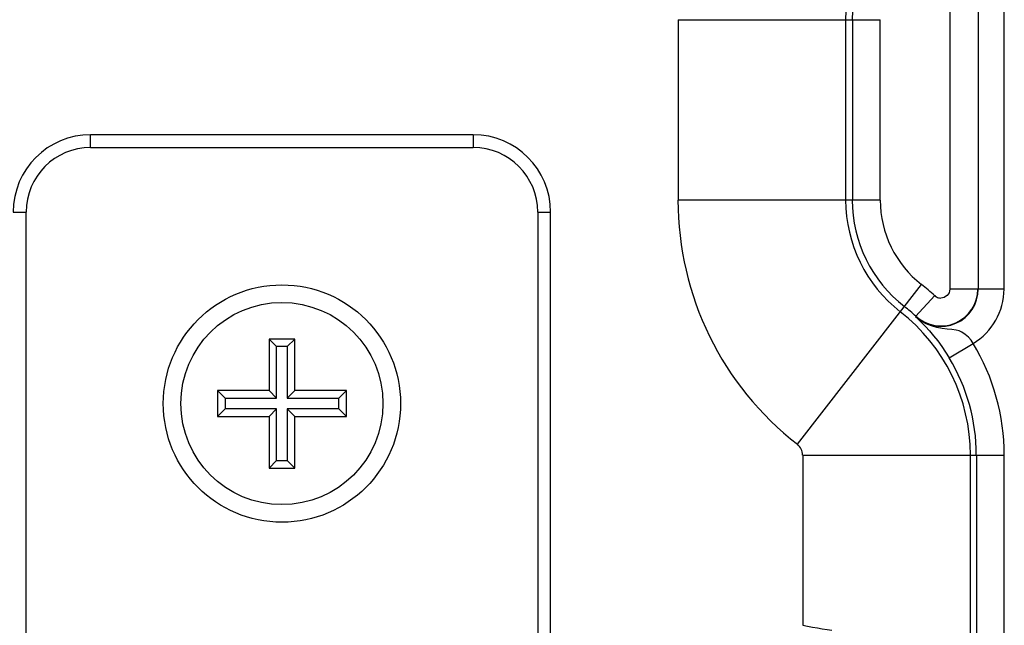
# Model space of a CAD drawing. Header units: inches. Extents: x 0 to 56.7, y 0 to 36.7.
# Tile 41 of 50: x 49.7 to 52, y 18.1 to 19.5. Entities that reach past the tile are written whole.
import ezdxf

# ---------------------------------------------------------------- set-up
doc = ezdxf.new("R2010")
doc.units = ezdxf.units.IN
doc.header["$LTSCALE"] = 3.116667
doc.header["$MEASUREMENT"] = 0
for name, color, linetype in [('_135375', 7, 'CONTINUOUS'), ('_145643', 7, 'CONTINUOUS'), ('_71481', 7, 'CONTINUOUS')]:
    doc.layers.add(name, color=color, linetype=linetype)

msp = doc.modelspace()

# ---------------------------------------------------------------- linework, layer by layer
at = {"layer": '_135375', "color": 7, "linetype": 'Continuous'}
for p, q in [((50.7498, 19.2517), (49.8598, 19.2517)), ((50.9298, 16.1817), (50.9298, 19.0717))]:
    msp.add_line(p, q, dxfattribs=at)
at = {"layer": '_135375', "color": 9, "linetype": 'Continuous'}
for p, q in [((49.8598, 19.2217), (49.8598, 19.2517)), ((50.7498, 19.2517), (50.7498, 19.2217)), ((49.8598, 19.2217), (50.7498, 19.2217)), ((49.6798, 19.0717), (49.7098, 19.0717)), ((49.7098, 16.1817), (49.7098, 19.0717)), ((50.8998, 19.0717), (50.9298, 19.0717)), ((50.8998, 19.0717), (50.8998, 16.1817))]:
    msp.add_line(p, q, dxfattribs=at)
at = {"layer": '_135375', "color": 7, "linetype": 'Continuous'}
msp.add_circle((50.3048, 18.6267), 0.2759, dxfattribs=at)
for centre, start, end in [((49.8598, 19.0717), 90, 180), ((50.7498, 19.0717), 0, 90)]:
    msp.add_arc(centre, 0.18, start, end, dxfattribs=at)
at = {"layer": '_135375', "color": 9, "linetype": 'Continuous'}
for centre, start, end in [((49.8598, 19.0717), 90, 180), ((50.7498, 19.0717), 0, 90)]:
    msp.add_arc(centre, 0.15, start, end, dxfattribs=at)
at = {"layer": '_145643', "color": 9, "linetype": 'Continuous'}
for p, q in [((51.8582, 23.9856), (51.8582, 18.8929)), ((51.9843, 18.8929), (51.9843, 23.9856)), ((51.226, 19.519), (51.6965, 19.519)), ((51.226, 19.519), (51.226, 19.0996)), ((51.616, 19.0996), (51.616, 19.519)), ((51.6965, 19.0996), (51.6965, 19.519)), ((51.6965, 19.0996), (51.226, 19.0996)), ((51.5038, 18.532), (51.7924, 18.9035)), ((51.9232, 18.8929), (51.8582, 18.8929)), ((51.9843, 18.8929), (51.9243, 18.8929)), ((51.7787, 18.8288), (51.8232, 18.8775)), ((51.8567, 18.7328), (51.9123, 18.7665)), ((51.516, 18.507), (51.9849, 18.507)), ((51.516, 18.507), (51.516, 18.1113)), ((51.906, 18.0572), (51.906, 18.507)), ((51.9849, 18.0572), (51.9849, 18.507))]:
    msp.add_line(p, q, dxfattribs=at)
at = {"layer": '_145643', "color": 7, "linetype": 'Continuous'}
for p, q in [((51.9243, 23.9856), (51.9243, 18.8929)), ((51.6315, 19.519), (51.6315, 19.0996)), ((51.9199, 18.507), (51.9199, 18.0572))]:
    msp.add_line(p, q, dxfattribs=at)
at = {"layer": '_145643', "color": 9, "linetype": 'Continuous'}
for points in [[(51.8582, 18.8929), (51.8577, 18.8884), (51.8564, 18.8844), (51.8544, 18.8808), (51.8518, 18.8778), (51.8484, 18.8752), (51.8447, 18.8733), (51.841, 18.8723), (51.8373, 18.872)], [(51.8232, 18.8775), (51.8251, 18.8759), (51.8272, 18.8746), (51.8295, 18.8735), (51.8319, 18.8727), (51.8345, 18.8722), (51.8373, 18.872)], [(51.9123, 18.7665), (51.9076, 18.7741), (51.9014, 18.7809), (51.894, 18.7873), (51.8864, 18.7924), (51.88, 18.7954), (51.8727, 18.7972), (51.8632, 18.7986), (51.8523, 18.7998), (51.8404, 18.8012), (51.828, 18.8035), (51.8158, 18.807), (51.8034, 18.8121), (51.7909, 18.8192), (51.7787, 18.8288)], [(51.516, 18.1113), (51.5274, 18.1092), (51.5387, 18.1072), (51.5501, 18.1053), (51.5614, 18.1033), (51.5727, 18.1015), (51.584, 18.0996)]]:
    msp.add_lwpolyline(points, dxfattribs=at)
at = {"layer": '_145643', "color": 7, "linetype": 'Continuous'}
msp.add_lwpolyline([(51.7787, 18.8288), (51.7826, 18.825), (51.7878, 18.82), (51.7941, 18.8136), (51.8017, 18.8057), (51.8106, 18.7958), (51.8202, 18.7845), (51.8299, 18.7722), (51.8394, 18.7593), (51.8483, 18.7462), (51.8567, 18.7328)], dxfattribs=at)
at = {"layer": '_145643', "color": 9, "linetype": 'Continuous'}
for centre, radius, start, end in [((56.6323, 19.519), 5.0164, 176.2717, 180), ((51.9448, 19.0996), 0.7189, 180.002, 232.1504), ((51.9448, 19.0996), 0.3289, 180, 232.1504), ((51.9448, 19.0996), 0.2484, 180.0047, 232.1475), ((51.4843, 18.507), 0.5021, 47.5496, 52.1518), ((51.8373, 18.8929), 0.1469, 300.6869, 359.9978), ((51.4843, 18.507), 0.4216, 0, 52.1504), ((51.4843, 18.507), 0.5005, 0, 31.2353), ((51.4843, 18.507), 0.0316, 359.9871, 52.1504)]:
    msp.add_arc(centre, radius, start, end, dxfattribs=at)
at = {"layer": '_145643', "color": 7, "linetype": 'Continuous'}
for centre, radius, start, end in [((56.6323, 19.519), 5.0009, 176.2717, 180), ((51.9448, 19.0996), 0.3134, 180, 232.1504), ((51.8373, 18.8929), 0.0869, 227.5496, 360), ((51.8373, 18.8929), 0.0859, 227.5496, 360), ((51.4843, 18.507), 0.4371, 47.5496, 52.1504), ((51.4843, 18.507), 0.4355, 0, 31.2354)]:
    msp.add_arc(centre, radius, start, end, dxfattribs=at)
at = {"layer": '_71481', "color": 7, "linetype": 'Continuous'}
for p, q in [((50.3348, 18.7767), (50.2748, 18.7767)), ((50.2925, 18.7591), (50.2748, 18.7767)), ((50.2748, 18.7767), (50.2748, 18.6567)), ((50.3172, 18.7591), (50.2925, 18.7591)), ((50.2925, 18.6391), (50.2925, 18.7591)), ((50.3348, 18.7767), (50.3172, 18.7591)), ((50.3172, 18.7591), (50.3172, 18.6391)), ((50.3348, 18.6567), (50.3348, 18.7767)), ((50.2748, 18.6567), (50.1548, 18.6567)), ((50.1548, 18.6567), (50.1725, 18.6391)), ((50.1548, 18.6567), (50.1548, 18.5967)), ((50.2748, 18.6567), (50.2925, 18.6391)), ((50.3348, 18.6567), (50.3172, 18.6391)), ((50.4548, 18.6567), (50.3348, 18.6567)), ((50.4372, 18.6391), (50.4548, 18.6567)), ((50.4548, 18.5967), (50.4548, 18.6567)), ((50.1725, 18.6391), (50.2925, 18.6391)), ((50.1725, 18.6391), (50.1725, 18.6144)), ((50.3172, 18.6391), (50.4372, 18.6391)), ((50.4372, 18.6144), (50.4372, 18.6391)), ((50.1725, 18.6144), (50.1548, 18.5967)), ((50.1548, 18.5967), (50.2748, 18.5967)), ((50.2925, 18.6144), (50.1725, 18.6144)), ((50.2748, 18.5967), (50.2925, 18.6144)), ((50.2748, 18.5967), (50.2748, 18.4767)), ((50.2925, 18.4944), (50.2925, 18.6144)), ((50.4372, 18.6144), (50.3172, 18.6144)), ((50.3348, 18.5967), (50.3172, 18.6144)), ((50.3172, 18.6144), (50.3172, 18.4944)), ((50.3348, 18.5967), (50.4548, 18.5967)), ((50.3348, 18.4767), (50.3348, 18.5967)), ((50.4548, 18.5967), (50.4372, 18.6144)), ((50.2748, 18.4767), (50.2925, 18.4944)), ((50.2925, 18.4944), (50.3172, 18.4944)), ((50.3172, 18.4944), (50.3348, 18.4767)), ((50.2748, 18.4767), (50.3348, 18.4767))]:
    msp.add_line(p, q, dxfattribs=at)
msp.add_circle((50.3048, 18.6267), 0.235, dxfattribs=at)

doc.saveas('drawing.dxf')
